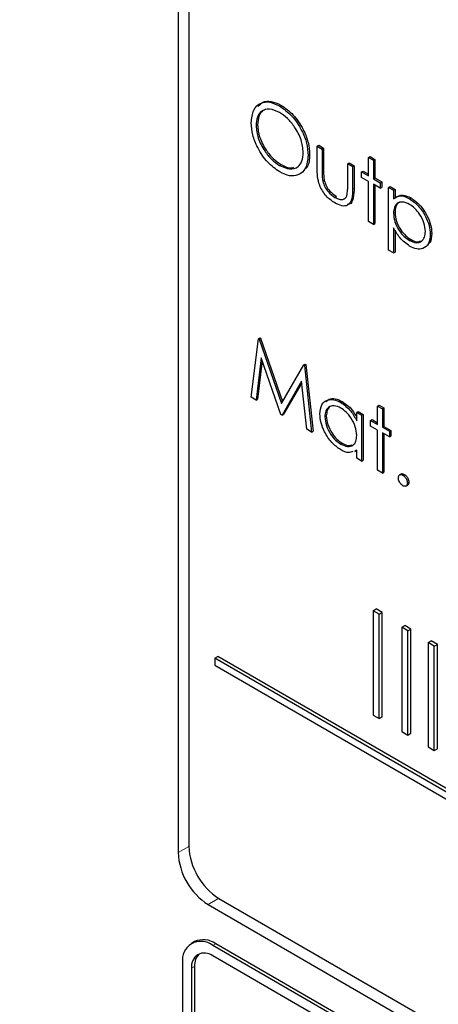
# Paper-space layout 'Blatt2' of a CAD drawing. Header units: millimetres. Extents: x 5 to 418, y 2 to 292.
# Tile 24 of 53: x 96.14 to 99.42, y 192.1 to 199.81. Entities that reach past the tile are written whole.
import ezdxf

# ---------------------------------------------------------------- set-up
doc = ezdxf.new("R2010")
doc.units = ezdxf.units.MM

psp = doc.layouts.new('Blatt2')

# ---------------------------------------------------------------- linework, layer by layer
at = {"color": 7, "linetype": 'Continuous', "lineweight": 25}
for p, q in [((97.38, 204.3109), (97.38, 193.2876)), ((97.4641, 204.2234), (97.4641, 193.3362)), ((98.1734, 199.1318), (98.1852, 199.1386)), ((97.9912, 198.9775), (98.003, 198.9843)), ((98.4699, 198.8162), (98.4817, 198.823)), ((98.4699, 198.8162), (98.5079, 198.7942)), ((98.4699, 198.6451), (98.4699, 198.8162)), ((98.4817, 198.823), (98.5197, 198.801)), ((98.5079, 198.7942), (98.5197, 198.801)), ((98.5079, 198.7942), (98.5079, 198.6282)), ((98.5197, 198.801), (98.5197, 198.635)), ((98.3992, 198.7442), (98.4109, 198.751)), ((98.8724, 198.7283), (98.8842, 198.7351)), ((98.8724, 198.7283), (98.9105, 198.7063)), ((98.8724, 198.5838), (98.8724, 198.7283)), ((98.8842, 198.7351), (98.9222, 198.7131)), ((98.9105, 198.7063), (98.9222, 198.7131)), ((98.9105, 198.7063), (98.9105, 198.5619)), ((98.9222, 198.7131), (98.9222, 198.5687)), ((98.1753, 198.6659), (98.1871, 198.6727)), ((98.7092, 198.678), (98.721, 198.6848)), ((98.7092, 198.678), (98.7473, 198.6561)), ((98.7092, 198.512), (98.7092, 198.678)), ((98.721, 198.6848), (98.7591, 198.6629)), ((98.7473, 198.6561), (98.7591, 198.6629)), ((98.7473, 198.6561), (98.7473, 198.4818)), ((98.7591, 198.6629), (98.7591, 198.4886)), ((98.818, 198.6152), (98.8298, 198.622)), ((98.818, 198.5713), (98.818, 198.6152)), ((98.818, 198.6152), (98.8724, 198.5838)), ((98.8298, 198.622), (98.8724, 198.5974)), ((98.514, 198.541), (98.5258, 198.5478)), ((98.8724, 198.5399), (98.818, 198.5713)), ((98.8724, 198.2258), (98.8724, 198.5399)), ((98.9105, 198.5619), (98.9222, 198.5687)), ((98.9105, 198.5619), (98.9648, 198.5305)), ((98.9222, 198.5687), (98.9766, 198.5373)), ((98.9648, 198.5305), (98.9766, 198.5373)), ((98.9766, 198.5373), (98.9766, 198.4933)), ((98.9648, 198.4865), (98.9105, 198.5179)), ((98.9105, 198.5179), (98.9105, 198.2038)), ((98.9222, 198.5111), (98.9222, 198.2106)), ((98.9648, 198.5305), (98.9648, 198.4865)), ((98.9648, 198.4865), (98.9766, 198.4933)), ((99.0301, 198.4928), (99.0419, 198.4996)), ((99.0301, 198.4928), (99.0682, 198.4708)), ((99.0301, 198.0028), (99.0301, 198.4928)), ((99.0419, 198.4996), (99.08, 198.4776)), ((99.0682, 198.4708), (99.08, 198.4776)), ((99.0682, 198.4708), (99.0682, 198.4045)), ((99.08, 198.4776), (99.08, 198.4113)), ((98.6092, 198.4154), (98.621, 198.4222)), ((99.1935, 198.4048), (99.2053, 198.4116)), ((99.0682, 198.291), (99.08, 198.2978)), ((98.9105, 198.2038), (98.8724, 198.2258)), ((98.9105, 198.2038), (98.9222, 198.2106)), ((99.0682, 198.1776), (99.0682, 197.9809)), ((99.08, 198.1592), (99.08, 197.9877)), ((99.1937, 198.078), (99.2055, 198.0848)), ((99.3565, 198.1263), (99.3683, 198.1331)), ((99.0682, 197.9809), (99.0301, 198.0028)), ((99.0682, 197.9809), (99.08, 197.9877)), ((97.9531, 196.8512), (98.0091, 197.3088)), ((98.0091, 197.3088), (98.0209, 197.3156)), ((98.0091, 197.3088), (98.0146, 197.3057)), ((98.0146, 197.3057), (98.0264, 197.3125)), ((98.0146, 197.3057), (98.1898, 196.8026)), ((98.0209, 197.3156), (98.0264, 197.3125)), ((98.0264, 197.3125), (98.1986, 196.8178)), ((98.032, 197.159), (97.9915, 196.8291)), ((98.1858, 196.7169), (98.032, 197.159)), ((98.0401, 197.1357), (98.0033, 196.8359)), ((98.1898, 196.8026), (98.3645, 197.1037)), ((98.3645, 197.1037), (98.3763, 197.1105)), ((98.3645, 197.1037), (98.37, 197.1005)), ((98.37, 197.1005), (98.3818, 197.1073)), ((98.37, 197.1005), (98.4264, 196.578)), ((98.3763, 197.1105), (98.3818, 197.1073)), ((98.3818, 197.1073), (98.4381, 196.5848)), ((98.3475, 196.9761), (98.1943, 196.712)), ((98.3487, 196.9647), (98.2061, 196.7188)), ((98.3881, 196.6001), (98.3475, 196.9761)), ((97.9915, 196.8291), (97.9531, 196.8512)), ((97.9915, 196.8291), (98.0033, 196.8359)), ((98.6545, 196.8106), (98.6663, 196.8175)), ((98.9431, 196.7822), (98.9549, 196.789)), ((98.9431, 196.7822), (98.9812, 196.7602)), ((98.9431, 196.6378), (98.9431, 196.7822)), ((98.9549, 196.789), (98.993, 196.767)), ((98.9812, 196.7602), (98.993, 196.767)), ((98.993, 196.767), (98.993, 196.6226)), ((98.1943, 196.712), (98.1858, 196.7169)), ((98.1943, 196.712), (98.2061, 196.7188)), ((98.5297, 196.6979), (98.5415, 196.7047)), ((98.7799, 196.732), (98.7917, 196.7388)), ((98.7799, 196.6657), (98.7799, 196.732)), ((98.7799, 196.732), (98.818, 196.71)), ((98.7917, 196.7388), (98.8298, 196.7168)), ((98.818, 196.71), (98.8298, 196.7168)), ((98.818, 196.71), (98.818, 196.3519)), ((98.8298, 196.7168), (98.8298, 196.3588)), ((98.9812, 196.7602), (98.9812, 196.6158)), ((98.8887, 196.6692), (98.9005, 196.676)), ((98.8887, 196.6252), (98.8887, 196.6692)), ((98.8887, 196.6692), (98.9431, 196.6378)), ((98.9431, 196.5938), (98.8887, 196.6252)), ((98.9005, 196.676), (98.9431, 196.6514)), ((98.9812, 196.6158), (98.993, 196.6226)), ((98.9812, 196.6158), (99.0356, 196.5844)), ((98.993, 196.6226), (99.0473, 196.5912)), ((98.4264, 196.578), (98.3881, 196.6001)), ((98.4264, 196.578), (98.4381, 196.5848)), ((98.9431, 196.2797), (98.9431, 196.5938)), ((99.0356, 196.5404), (98.9812, 196.5718)), ((98.9812, 196.5718), (98.9812, 196.2577)), ((98.993, 196.565), (98.993, 196.2646)), ((99.0356, 196.5844), (99.0473, 196.5912)), ((99.0356, 196.5844), (99.0356, 196.5404)), ((99.0356, 196.5404), (99.0473, 196.5472)), ((99.0473, 196.5912), (99.0473, 196.5472)), ((98.6546, 196.4839), (98.6664, 196.4907)), ((98.7799, 196.4359), (98.7648, 196.4316)), ((98.7654, 196.4262), (98.7799, 196.4346)), ((98.7799, 196.3739), (98.7799, 196.4359)), ((98.818, 196.3519), (98.7799, 196.3739)), ((98.818, 196.3519), (98.8298, 196.3588)), ((98.9812, 196.2577), (98.9431, 196.2797)), ((98.9812, 196.2577), (98.993, 196.2646)), ((99.1299, 196.2507), (99.1152, 196.2422)), ((99.1416, 196.2405), (99.1534, 196.2473)), ((99.165, 196.1554), (99.1797, 196.1639)), ((99.177, 196.1793), (99.1888, 196.1861)), ((98.9079, 195.1801), (98.9315, 195.1937)), ((98.9551, 195.1529), (98.9079, 195.1801)), ((98.9079, 195.1801), (98.9079, 194.3636)), ((98.9786, 195.1665), (98.9315, 195.1937)), ((98.9551, 195.1529), (98.9786, 195.1665)), ((98.9551, 194.3363), (98.9551, 195.1529)), ((98.9786, 194.3499), (98.9786, 195.1665)), ((99.1323, 195.0506), (99.1559, 195.0642)), ((99.1794, 195.0234), (99.1323, 195.0506)), ((99.1323, 195.0506), (99.1323, 194.234)), ((99.203, 195.037), (99.1559, 195.0642)), ((99.1794, 195.0234), (99.203, 195.037)), ((99.1794, 194.2068), (99.1794, 195.0234)), ((99.203, 194.2204), (99.203, 195.037)), ((99.3409, 194.9302), (99.3645, 194.9438)), ((99.388, 194.9029), (99.3409, 194.9302)), ((99.3409, 194.9302), (99.3409, 194.1136)), ((99.4116, 194.9165), (99.3645, 194.9438)), ((99.388, 194.9029), (99.4116, 194.9165)), ((99.4116, 194.1), (99.4116, 194.9165)), ((99.388, 194.0864), (99.388, 194.9029)), ((97.6667, 194.8079), (97.6903, 194.8215)), ((109.2477, 188.1224), (97.6667, 194.8079)), ((97.6667, 194.8079), (97.6667, 194.7535)), ((109.2713, 188.136), (97.6903, 194.8215)), ((97.6667, 194.7535), (109.2477, 188.0679)), ((98.9079, 194.3636), (98.9551, 194.3363)), ((98.9551, 194.3363), (98.9786, 194.3499)), ((99.1323, 194.234), (99.1794, 194.2068)), ((99.1794, 194.2068), (99.203, 194.2204)), ((99.3409, 194.1136), (99.388, 194.0864)), ((99.388, 194.0864), (99.4116, 194.1)), ((97.6998, 192.928), (109.4849, 186.1246)), ((97.6157, 192.8794), (109.5186, 186.008)), ((97.5079, 192.5897), (97.4844, 192.5761)), ((109.4361, 185.7562), (97.651, 192.5596)), ((109.4597, 185.7698), (97.6746, 192.5732)), ((100.5973, 190.7771), (97.651, 192.4779)), ((97.4153, 192.4235), (97.4153, 188.6129)), ((97.486, 192.3827), (97.486, 188.5721)), ((97.5096, 192.3963), (97.5096, 188.5857))]:
    psp.add_line(p, q, dxfattribs=at)
at = {"color": 7, "linetype": 'Continuous', "lineweight": 18}
for p, q in [((98.5079, 198.6282), (98.5197, 198.635)), ((98.7473, 198.4818), (98.7591, 198.4886)), ((97.4641, 193.3345), (97.38, 193.2876)), ((97.6984, 192.9288), (97.6157, 192.8794)), ((97.651, 192.5596), (97.6746, 192.5732)), ((97.486, 192.3827), (97.5096, 192.3963))]:
    psp.add_line(p, q, dxfattribs=at)
at = {"color": 7, "linetype": 'Continuous', "lineweight": 25}
for centre, radius, start, end in [((97.9758, 193.3595), 0.5123, 182.60548, 237.39452), ((97.8917, 193.3109), 0.5123, 182.60548, 237.39452), ((97.5769, 192.4369), 0.1677, 54.38242, 114.30712), ((97.559, 192.4468), 0.1456, 50.79671, 189.21404), ((97.5866, 192.399), 0.1019, 50.79671, 189.21404), ((97.6323, 192.4067), 0.1231, 134.00445, 184.8598)]:
    psp.add_arc(centre, radius, start, end, dxfattribs=at)
at = {"color": 7, "linetype": 'Continuous', "lineweight": 18}
psp.add_open_spline([(90.3576, 211.7989), (91.2538, 211.2217), (93.0464, 210.0672), (95.7815, 208.3584), (98.5502, 206.6663), (101.3963, 204.9685), (104.32, 203.266), (107.3231, 201.5599), (110.3647, 199.8751), (113.9739, 197.9209), (116.6081, 196.5524), (118.197, 195.727)], degree=3, knots=[0, 0, 0, 0, 0.102353, 0.204722, 0.307135, 0.409563, 0.516471, 0.623396, 0.730373, 0.837366, 1, 1, 1, 1], dxfattribs=at)
at = {"color": 7, "linetype": 'Continuous', "lineweight": 25}
for points, knots in [([(90.5024, 211.4998), (91.1916, 211.0512), (93.1153, 209.7988), (96.4301, 207.7333), (100.4428, 205.3014), (104.6157, 202.8635), (108.8617, 200.4663), (113.015, 198.204), (116.1849, 196.529), (117.9214, 195.6441), (118.3452, 195.4281)], [0, 0, 0, 0, 0.079167, 0.220979, 0.371612, 0.522329, 0.673084, 0.823745, 0.956982, 1, 1, 1, 1]), ([(97.9531, 198.9993), (97.9571, 199.0348), (97.9649, 199.1059), (98.023, 199.1585), (98.0963, 199.1675), (98.1477, 199.1437), (98.1734, 199.1318)], [0, 0, 0, 0, 0.279731, 0.559327, 0.77968, 1, 1, 1, 1]), ([(98.0082, 199.1266), (98.0188, 199.1397), (98.0434, 199.1699), (98.1088, 199.1734), (98.1597, 199.1502), (98.1852, 199.1386)], [0, 0, 0, 0, 0.2774234, 0.6387397, 1, 1, 1, 1]), ([(98.1753, 199.0805), (98.1485, 199.0919), (98.0949, 199.1148), (98.0337, 199.0956), (97.997, 199.0474), (97.9931, 199.0008), (97.9912, 198.9775)], [0, 0, 0, 0, 0.279627, 0.55935, 0.77963, 1, 1, 1, 1]), ([(98.089, 199.1068), (98.0734, 199.1044), (98.0399, 199.0994), (98.0091, 199.0534), (98.005, 199.0073), (98.003, 198.9843)], [0, 0, 0, 0, 0.303416, 0.651638, 1, 1, 1, 1]), ([(98.1734, 199.1318), (98.2067, 199.1086), (98.2731, 199.0621), (98.3475, 198.9497), (98.3926, 198.8383), (98.397, 198.7755), (98.3992, 198.7442)], [0, 0, 0, 0, 0.279767, 0.559358, 0.779571, 1, 1, 1, 1]), ([(98.3611, 198.7662), (98.3578, 198.7992), (98.3513, 198.8652), (98.2997, 198.9624), (98.2385, 199.0368), (98.1964, 199.0659), (98.1753, 199.0805)], [0, 0, 0, 0, 0.279468, 0.55887, 0.779516, 1, 1, 1, 1]), ([(98.1852, 199.1386), (98.2185, 199.1154), (98.2849, 199.0689), (98.3593, 198.9565), (98.4044, 198.8451), (98.4088, 198.7823), (98.4109, 198.751)], [0, 0, 0, 0, 0.279767, 0.559358, 0.779571, 1, 1, 1, 1]), ([(98.1768, 198.6148), (98.144, 198.638), (98.0782, 198.6843), (98.0051, 198.7958), (97.96, 198.9059), (97.9554, 198.9682), (97.9531, 198.9993)], [0, 0, 0, 0, 0.279663, 0.559354, 0.779636, 1, 1, 1, 1]), ([(97.9912, 198.9775), (97.9945, 198.9447), (98.001, 198.8792), (98.0522, 198.783), (98.1123, 198.7082), (98.1543, 198.68), (98.1753, 198.6659)], [0, 0, 0, 0, 0.279416, 0.559077, 0.779478, 1, 1, 1, 1]), ([(98.003, 198.9843), (98.0062, 198.9516), (98.0127, 198.886), (98.064, 198.7898), (98.1241, 198.715), (98.1661, 198.6868), (98.1871, 198.6727)], [0, 0, 0, 0, 0.279416, 0.559077, 0.779478, 1, 1, 1, 1]), ([(98.1753, 198.6659), (98.2022, 198.6539), (98.2561, 198.6299), (98.3185, 198.6475), (98.3552, 198.6962), (98.3591, 198.7429), (98.3611, 198.7662)], [0, 0, 0, 0, 0.27983, 0.559389, 0.779654, 1, 1, 1, 1]), ([(98.3992, 198.7442), (98.3954, 198.7083), (98.388, 198.6366), (98.3275, 198.5872), (98.2544, 198.5776), (98.2027, 198.6024), (98.1768, 198.6148)], [0, 0, 0, 0, 0.2796304, 0.5593429, 0.7795972, 1, 1, 1, 1]), ([(98.4109, 198.751), (98.409, 198.7128), (98.4064, 198.6603), (98.3765, 198.6381), (98.3684, 198.6321)], [0, 0, 0, 0, 0.727298, 1, 1, 1, 1]), ([(98.1871, 198.6727), (98.215, 198.6583), (98.2524, 198.639), (98.2807, 198.6491), (98.2879, 198.6516)], [0, 0, 0, 0, 0.744695, 1, 1, 1, 1]), ([(98.6088, 198.3717), (98.5852, 198.3875), (98.5382, 198.4189), (98.4723, 198.5286), (98.4708, 198.6009), (98.4699, 198.6451)], [0, 0, 0, 0, 0.28097, 0.559785, 1, 1, 1, 1]), ([(98.5079, 198.6282), (98.5079, 198.6124), (98.5078, 198.5843), (98.5121, 198.5542), (98.514, 198.541)], [0, 0, 0, 0, 0.560377, 1, 1, 1, 1]), ([(98.5197, 198.635), (98.5197, 198.6192), (98.5196, 198.5911), (98.5239, 198.561), (98.5258, 198.5478)], [0, 0, 0, 0, 0.560377, 1, 1, 1, 1]), ([(98.514, 198.541), (98.5187, 198.5263), (98.528, 198.4968), (98.5622, 198.4485), (98.5914, 198.428), (98.6092, 198.4154)], [0, 0, 0, 0, 0.280117, 0.560544, 1, 1, 1, 1]), ([(98.5258, 198.5478), (98.5304, 198.5331), (98.5398, 198.5036), (98.5739, 198.4553), (98.6031, 198.4348), (98.621, 198.4222)], [0, 0, 0, 0, 0.280117, 0.560544, 1, 1, 1, 1]), ([(98.7473, 198.4818), (98.7469, 198.4552), (98.7462, 198.4024), (98.7164, 198.3498), (98.6633, 198.3442), (98.627, 198.3625), (98.6088, 198.3717)], [0, 0, 0, 0, 0.281501, 0.559646, 0.779298, 1, 1, 1, 1]), ([(98.7029, 198.4284), (98.7052, 198.4432), (98.7094, 198.4697), (98.7093, 198.499), (98.7092, 198.512)], [0, 0, 0, 0, 0.559371, 1, 1, 1, 1]), ([(98.7591, 198.4886), (98.7584, 198.4627), (98.7572, 198.4111), (98.7362, 198.3616), (98.7111, 198.3604), (98.7061, 198.3602)], [0, 0, 0, 0, 0.448451, 0.891556, 1, 1, 1, 1]), ([(98.6092, 198.4154), (98.6202, 198.4098), (98.6422, 198.3986), (98.6705, 198.3976), (98.6919, 198.4074), (98.6992, 198.4214), (98.7029, 198.4284)], [0, 0, 0, 0, 0.28027, 0.560007, 0.780074, 1, 1, 1, 1]), ([(99.0682, 198.4045), (99.0875, 198.4169), (99.122, 198.439), (99.1716, 198.4152), (99.1935, 198.4048)], [0, 0, 0, 0, 0.558418, 1, 1, 1, 1]), ([(99.08, 198.4113), (99.0993, 198.4237), (99.1338, 198.4458), (99.1834, 198.4221), (99.2053, 198.4116)], [0, 0, 0, 0, 0.558418, 1, 1, 1, 1]), ([(99.1935, 198.4048), (99.2173, 198.3879), (99.2648, 198.3541), (99.3178, 198.2737), (99.3513, 198.1941), (99.3548, 198.1489), (99.3565, 198.1263)], [0, 0, 0, 0, 0.279627, 0.559432, 0.779703, 1, 1, 1, 1]), ([(99.2053, 198.4116), (99.229, 198.3947), (99.2766, 198.3609), (99.3296, 198.2805), (99.3631, 198.2009), (99.3665, 198.1557), (99.3683, 198.1331)], [0, 0, 0, 0, 0.279627, 0.559432, 0.779703, 1, 1, 1, 1]), ([(99.1931, 198.361), (99.1748, 198.3693), (99.138, 198.386), (99.0967, 198.3718), (99.0718, 198.3389), (99.0694, 198.307), (99.0682, 198.291)], [0, 0, 0, 0, 0.279747, 0.559315, 0.779515, 1, 1, 1, 1]), ([(99.1275, 198.3789), (99.1207, 198.3776), (99.102, 198.3741), (99.0839, 198.3449), (99.0813, 198.3135), (99.08, 198.2978)], [0, 0, 0, 0, 0.219851, 0.609672, 1, 1, 1, 1]), ([(99.3184, 198.1478), (99.3159, 198.1702), (99.3108, 198.2149), (99.2773, 198.281), (99.2359, 198.3318), (99.2074, 198.3512), (99.1931, 198.361)], [0, 0, 0, 0, 0.279387, 0.559092, 0.779508, 1, 1, 1, 1]), ([(99.0682, 198.291), (99.0702, 198.2687), (99.0743, 198.224), (99.109, 198.1576), (99.1508, 198.1075), (99.1794, 198.0878), (99.1937, 198.078)], [0, 0, 0, 0, 0.279654, 0.558875, 0.779455, 1, 1, 1, 1]), ([(99.08, 198.2978), (99.082, 198.2755), (99.086, 198.2308), (99.1207, 198.1644), (99.1626, 198.1143), (99.1912, 198.0946), (99.2055, 198.0848)], [0, 0, 0, 0, 0.279654, 0.558875, 0.779455, 1, 1, 1, 1]), ([(99.1947, 198.0335), (99.1671, 198.0537), (99.1176, 198.0898), (99.0833, 198.1507), (99.0682, 198.1776)], [0, 0, 0, 0, 0.558466, 1, 1, 1, 1]), ([(99.1937, 198.078), (99.2119, 198.0701), (99.2481, 198.0545), (99.2889, 198.0689), (99.3136, 198.1013), (99.3168, 198.1323), (99.3184, 198.1478)], [0, 0, 0, 0, 0.2796281, 0.5592472, 0.779775, 1, 1, 1, 1]), ([(99.3565, 198.1263), (99.3537, 198.1004), (99.3482, 198.0485), (99.3039, 198.0135), (99.2509, 198.0066), (99.2134, 198.0245), (99.1947, 198.0335)], [0, 0, 0, 0, 0.27954, 0.559273, 0.779559, 1, 1, 1, 1]), ([(99.2055, 198.0848), (99.2241, 198.0758), (99.2528, 198.0621), (99.2738, 198.0715), (99.2812, 198.0748)], [0, 0, 0, 0, 0.650568, 1, 1, 1, 1]), ([(99.3683, 198.1331), (99.3665, 198.1059), (99.3638, 198.0644), (99.3391, 198.0476), (99.3307, 198.0418)], [0, 0, 0, 0, 0.658028, 1, 1, 1, 1]), ([(98.5403, 196.8159), (98.5474, 196.8233), (98.5652, 196.842), (98.6108, 196.8435), (98.6478, 196.8261), (98.6663, 196.8175)], [0, 0, 0, 0, 0.246314, 0.623076, 1, 1, 1, 1]), ([(98.4916, 196.7203), (98.4946, 196.7461), (98.5005, 196.7976), (98.5454, 196.8314), (98.5984, 196.8375), (98.6358, 196.8196), (98.6545, 196.8106)], [0, 0, 0, 0, 0.279413, 0.559191, 0.779548, 1, 1, 1, 1]), ([(98.655, 196.7664), (98.6368, 196.7744), (98.6005, 196.7905), (98.5592, 196.7771), (98.5344, 196.7446), (98.5313, 196.7134), (98.5297, 196.6979)], [0, 0, 0, 0, 0.279767, 0.559291, 0.779719, 1, 1, 1, 1]), ([(98.5899, 196.784), (98.5832, 196.7828), (98.5645, 196.7794), (98.5465, 196.7506), (98.5432, 196.72), (98.5415, 196.7047)], [0, 0, 0, 0, 0.219758, 0.610009, 1, 1, 1, 1]), ([(98.6545, 196.8106), (98.6825, 196.7908), (98.7325, 196.7554), (98.7654, 196.6932), (98.7799, 196.6657)], [0, 0, 0, 0, 0.559062, 1, 1, 1, 1]), ([(98.7799, 196.5522), (98.7779, 196.5746), (98.7738, 196.6194), (98.7395, 196.6859), (98.6982, 196.7375), (98.6694, 196.7567), (98.655, 196.7664)], [0, 0, 0, 0, 0.27966, 0.55921, 0.779487, 1, 1, 1, 1]), ([(98.6663, 196.8175), (98.6945, 196.798), (98.7393, 196.767), (98.7689, 196.7122), (98.7799, 196.6919)], [0, 0, 0, 0, 0.628792, 1, 1, 1, 1]), ([(98.6533, 196.4408), (98.6295, 196.4577), (98.5818, 196.4917), (98.529, 196.5728), (98.4965, 196.6527), (98.4932, 196.6978), (98.4916, 196.7203)], [0, 0, 0, 0, 0.279573, 0.559333, 0.779589, 1, 1, 1, 1]), ([(98.5297, 196.6979), (98.5323, 196.6755), (98.5374, 196.6307), (98.5708, 196.5647), (98.6118, 196.5135), (98.6404, 196.4938), (98.6546, 196.4839)], [0, 0, 0, 0, 0.279429, 0.559146, 0.77957, 1, 1, 1, 1]), ([(98.5415, 196.7047), (98.5441, 196.6823), (98.5492, 196.6375), (98.5826, 196.5715), (98.6236, 196.5203), (98.6522, 196.5006), (98.6664, 196.4907)], [0, 0, 0, 0, 0.279429, 0.559146, 0.77957, 1, 1, 1, 1]), ([(98.6546, 196.4839), (98.6728, 196.476), (98.7092, 196.4601), (98.7515, 196.4715), (98.7762, 196.5047), (98.7787, 196.5363), (98.7799, 196.5522)], [0, 0, 0, 0, 0.279822, 0.559387, 0.779603, 1, 1, 1, 1]), ([(98.6664, 196.4907), (98.6851, 196.4817), (98.7147, 196.4674), (98.7371, 196.4762), (98.7454, 196.4795)], [0, 0, 0, 0, 0.628782, 1, 1, 1, 1]), ([(98.749, 196.4271), (98.7383, 196.4224), (98.7115, 196.4104), (98.6752, 196.4293), (98.6533, 196.4408)], [0, 0, 0, 0, 0.396538, 1, 1, 1, 1]), ([(99.1063, 196.2201), (99.1069, 196.2257), (99.1081, 196.2371), (99.1177, 196.2449), (99.1293, 196.2463), (99.1375, 196.2424), (99.1416, 196.2405)], [0, 0, 0, 0, 0.2795762, 0.5592837, 0.7795524, 1, 1, 1, 1]), ([(99.1289, 196.2492), (99.1295, 196.2499), (99.1325, 196.2529), (99.1413, 196.2529), (99.1494, 196.2491), (99.1534, 196.2473)], [0, 0, 0, 0, 0.116538, 0.55809, 1, 1, 1, 1]), ([(99.1416, 196.2405), (99.1469, 196.2368), (99.1573, 196.2294), (99.1687, 196.2115), (99.176, 196.1941), (99.1767, 196.1842), (99.177, 196.1793)], [0, 0, 0, 0, 0.279602, 0.559212, 0.779475, 1, 1, 1, 1]), ([(99.1534, 196.2473), (99.1586, 196.2436), (99.1691, 196.2362), (99.1805, 196.2183), (99.1878, 196.2009), (99.1884, 196.191), (99.1888, 196.1861)], [0, 0, 0, 0, 0.279602, 0.559212, 0.779475, 1, 1, 1, 1]), ([(99.1416, 196.1588), (99.1364, 196.1626), (99.126, 196.1701), (99.1145, 196.1878), (99.1074, 196.2052), (99.1067, 196.2151), (99.1063, 196.2201)], [0, 0, 0, 0, 0.279581, 0.559143, 0.779575, 1, 1, 1, 1]), ([(99.177, 196.1793), (99.1764, 196.1736), (99.1751, 196.1623), (99.1655, 196.1546), (99.1539, 196.153), (99.1457, 196.1569), (99.1416, 196.1588)], [0, 0, 0, 0, 0.279469, 0.559358, 0.779674, 1, 1, 1, 1]), ([(99.1888, 196.1861), (99.1883, 196.1802), (99.1873, 196.1697), (99.1808, 196.1655), (99.1778, 196.1637)], [0, 0, 0, 0, 0.554441, 1, 1, 1, 1])]:
    psp.add_open_spline(points, degree=3, knots=knots, dxfattribs=at)

doc.saveas('drawing.dxf')
